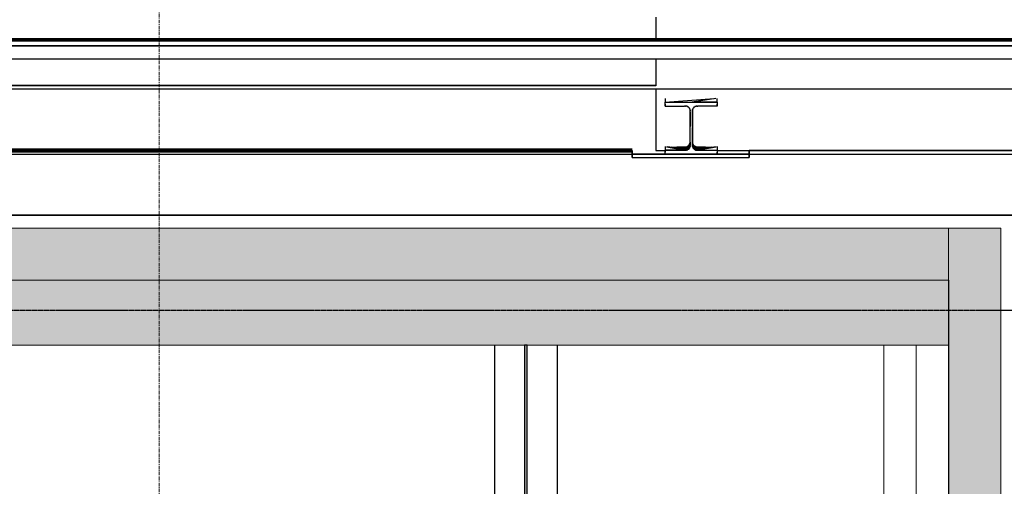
# Model space of a CAD drawing. Header units: millimetres. Extents: x 61846 to 198573, y 13020 to 52988.
# Tile 53 of 150: x 117775 to 121559, y 47761 to 49552. Entities that reach past the tile are written whole.
import ezdxf

# ---------------------------------------------------------------- set-up
doc = ezdxf.new("R2010")
doc.units = ezdxf.units.MM
doc.linetypes.add('Grid Line', pattern=[22.225, 12.7, -3.175, 3.175, -3.175])
doc.linetypes.add('NL_00_doorsnede', pattern=[23, 10, -1, 0, -1, 10, -1])
for name, color, linetype, lineweight in [('A-COLS', 52, 'Continuous', 35), ('A-FLOR', 192, 'Continuous', 50), ('A-ROOF', 132, 'Continuous', 35), ('A-WALL', 113, 'Continuous', 25), ('G-ANNO-SYMB', 111, 'Continuous', 18), ('I-WALL', 2, 'Continuous', 25), ('S-BEAM', 12, 'Continuous', 35), ('S-BEAM-ANLY', 10, 'Continuous', 25), ('S-GRID', 1, 'Continuous', 18)]:
    doc.layers.add(name, color=color, linetype=linetype, lineweight=lineweight)

# ---------------------------------------------------------------- blocks, each defined once
blk = doc.blocks.new('Basic Wall_28_PBT_WA_beton t_p_g__d_250_C30_37_2203250 - Basic Wall_28_PBT_WA_beton t_p_g__d_250_C30_37_2203250 2-313183-5e verdieping lierenkamer')
at = {"layer": 'A-WALL', "lineweight": 9}
blk.add_line((86180, 48302), (86180, 44418.5), dxfattribs=at)
blk = doc.blocks.new('Basic Wall_28_PBT_WA_beton t_p_g__d_250_C30_37_2203250 - Basic Wall_28_PBT_WA_beton t_p_g__d_250_C30_37_2203250-313176-5e verdieping lierenkamer')
at = {"layer": 'A-WALL', "color": 10, "lineweight": 18}
for p, q in [((86055, 48302), (86055, 46175.2)), ((86055, 48302), (86055, 44418.5)), ((86055, 46175.2), (86055, 48302)), ((86305, 48302), (86055, 48302)), ((86305, 44418.5), (86305, 48302)), ((86055, 46135.2), (86055, 45435.2)), ((86055, 45435.2), (86055, 46135.2)), ((86055, 45395.2), (86055, 45260)), ((86055, 45260), (86055, 45395.2)), ((86055, 45010), (86055, 44418.5)), ((86055, 44418.5), (86055, 45010))]:
    blk.add_line(p, q, dxfattribs=at)
blk = doc.blocks.new('Basic Wall_28_PBT_WA_beton t_p_g__d_250_C30_37_2203250 - Basic Wall_28_PBT_WA_beton t_p_g__d_250_C30_37_2203250-313180-5e verdieping lierenkamer')
for name in ['Basic Wall_28_PBT_WA_beton t_p_g__d_250_C30_37_2203250 - Basic Wall_28_PBT_WA_beton t_p_g__d_250_C30_37_2203250-313176-5e verdieping lierenkamer', 'Basic Wall_28_PBT_WA_beton t_p_g__d_250_C30_37_2203250 - Basic Wall_28_PBT_WA_beton t_p_g__d_250_C30_37_2203250 2-313183-5e verdieping lierenkamer']:
    blk.add_blockref(name, (0, 0))
blk = doc.blocks.new('28_PBT_SF_toneeltoren_dakboog_28_PBT_SF_toneeltoren_dakboog as R_2584242 - 28_PBT_SF_toneeltoren_dakboog_28_PBT_SF_toneeltoren_dakboog as R_2584242 2-313476-5e verdieping lierenkamer')
at = {"layer": 'S-BEAM-ANLY', "color": 170, "lineweight": 211}
blk.add_line((85087.9, 49049.6), (81015.2, 49049.6), dxfattribs=at)
blk = doc.blocks.new('28_PBT_SF_toneeltoren_dakboog_28_PBT_SF_toneeltoren_dakboog as R_2584242 - 28_PBT_SF_toneeltoren_dakboog_28_PBT_SF_toneeltoren_dakboog as R_2584242-313469-5e verdieping lierenkamer')
at = {"layer": 'S-BEAM', "color": 250, "lineweight": 25}
for p, q in [((71456.3, 49299.4), (85178.9, 49299.4)), ((85178.9, 49299.4), (71456.3, 49299.4)), ((87041.2, 49285.3), (71456.3, 49285.3)), ((85087.9, 49049.4), (81015.2, 49049.4)), ((81015.2, 49049.4), (85087.9, 49049.4)), ((86782.2, 49049.4), (85537.9, 49049.4)), ((85537.9, 49049.4), (86782.2, 49049.4)), ((71456.3, 49035.3), (86791.2, 49035.3))]:
    blk.add_line(p, q, dxfattribs=at)
blk = doc.blocks.new('28_PBT_SF_toneeltoren_dakboog_28_PBT_SF_toneeltoren_dakboog as R_2584242 - 28_PBT_SF_toneeltoren_dakboog_28_PBT_SF_toneeltoren_dakboog as R_2584242-313473-5e verdieping lierenkamer')
for name in ['28_PBT_SF_toneeltoren_dakboog_28_PBT_SF_toneeltoren_dakboog as R_2584242 - 28_PBT_SF_toneeltoren_dakboog_28_PBT_SF_toneeltoren_dakboog as R_2584242-313469-5e verdieping lierenkamer', '28_PBT_SF_toneeltoren_dakboog_28_PBT_SF_toneeltoren_dakboog as R_2584242 - 28_PBT_SF_toneeltoren_dakboog_28_PBT_SF_toneeltoren_dakboog as R_2584242 2-313476-5e verdieping lierenkamer']:
    blk.add_blockref(name, (0, 0))
blk = doc.blocks.new('28_PBT_SC_staal_H-profiel_gekromd_dak toneeltoren_S355_HE200B_betondak_as 20_3531985 - 28_PBT_SC_staal_H-profiel_gekromd_dak toneeltoren_S355_HE200B_betondak_as 20_3531985-313708-5e verdieping lierenkamer')
at = {"layer": 'A-COLS', "color": 250, "lineweight": 25}
for p, q in [((85215.6, 49250.1), (85215.6, 49235.6)), ((85215.6, 49235.6), (85403.3, 49249.2)), ((85215.6, 49228.3), (85215.6, 49235.6)), ((85215.6, 49235.6), (85318.9, 49235.6)), ((85215.6, 49228.4), (85215.6, 49235.6)), ((85215.6, 49235.6), (85318.9, 49235.6)), ((85409.6, 49249.2), (85318.9, 49235.6)), ((85415.6, 49235.6), (85318.9, 49235.6)), ((85318.9, 49235.6), (85415.6, 49235.6)), ((85415.6, 49235.6), (85415.6, 49250.1)), ((85415.6, 49235.6), (85415.6, 49228.3)), ((85415.6, 49235.6), (85415.6, 49228.4)), ((85215.6, 49220.6), (85215.6, 49228.4)), ((85215.6, 49228.3), (85215.6, 49220.6)), ((85215.6, 49220.6), (85289.4, 49220.6)), ((85293.1, 49220.6), (85289.4, 49220.6)), ((85293.1, 49220.6), (85295.2, 49220.3)), ((85295.2, 49220.3), (85293.1, 49220.6)), ((85297.8, 49219.9), (85295.2, 49220.3)), ((85297.8, 49219.9), (85295.2, 49220.3)), ((85297.8, 49219.9), (85299.4, 49219.5)), ((85299.4, 49219.5), (85297.8, 49219.9)), ((85299.4, 49219.5), (85301.3, 49218.6)), ((85301.3, 49218.6), (85299.4, 49219.5)), ((85302.2, 49218.1), (85301.3, 49218.6)), ((85302.2, 49218.1), (85301.3, 49218.6)), ((85302.2, 49218.1), (85303.4, 49217.3)), ((85303.4, 49217.3), (85302.2, 49218.1)), ((85303.4, 49217.3), (85304.7, 49216.3)), ((85304.7, 49216.3), (85303.4, 49217.3)), ((85304.7, 49216.3), (85306.1, 49215)), ((85306.1, 49215), (85304.7, 49216.3)), ((85308.5, 49211.8), (85306.1, 49215)), ((85308.5, 49211.8), (85306.1, 49215)), ((85308.5, 49211.8), (85308.6, 49211.7)), ((85308.6, 49211.7), (85308.5, 49211.8)), ((85308.6, 49211.7), (85308.6, 49211.6)), ((85308.6, 49211.7), (85308.8, 49211.3)), ((85308.6, 49211.6), (85308.6, 49211.7)), ((85308.6, 49211.6), (85308.8, 49211.3)), ((85308.8, 49211.3), (85308.6, 49211.6)), ((85310.7, 49206.4), (85308.8, 49211.3)), ((85310.7, 49206.4), (85308.8, 49211.3)), ((85310.7, 49206.4), (85310.8, 49205.2)), ((85310.8, 49205.2), (85310.7, 49206.4)), ((85311.1, 49202.6), (85310.8, 49205.2)), ((85311.1, 49202.6), (85310.8, 49205.2)), ((85311.1, 49203.2), (85311.1, 49202.6)), ((85311.1, 49197.7), (85311.1, 49202.6)), ((85311.1, 49197.7), (85311.1, 49202.6)), ((85311.1, 49197.7), (85311.1, 49189.5)), ((85311.1, 49189.5), (85311.1, 49197.7)), ((85320.1, 49202.6), (85320.4, 49204.7)), ((85320.4, 49204.7), (85320.1, 49202.6)), ((85320.1, 49203), (85320.1, 49202.6)), ((85320.1, 49199.5), (85320.1, 49202.6)), ((85320.1, 49202.6), (85320.1, 49199.5)), ((85320.1, 49191.1), (85320.1, 49199.5)), ((85320.1, 49199.5), (85320.1, 49191.1)), ((85320.1, 49183.7), (85320.1, 49191.1)), ((85320.1, 49191.1), (85320.1, 49183.7)), ((85320.4, 49204.7), (85320.8, 49207.4)), ((85320.8, 49207.4), (85320.4, 49204.7)), ((85321.2, 49208.9), (85320.8, 49207.4)), ((85321.2, 49208.9), (85320.8, 49207.4)), ((85322.1, 49210.8), (85321.2, 49208.9)), ((85322.1, 49210.8), (85321.2, 49208.9)), ((85322.1, 49210.8), (85322.6, 49211.8)), ((85322.6, 49211.8), (85322.1, 49210.8)), ((85322.6, 49211.8), (85323.4, 49212.9)), ((85323.4, 49212.9), (85322.6, 49211.8)), ((85324.4, 49214.3), (85323.4, 49212.9)), ((85324.4, 49214.3), (85323.4, 49212.9)), ((85325.7, 49215.6), (85324.4, 49214.3)), ((85325.7, 49215.6), (85324.4, 49214.3)), ((85325.7, 49215.6), (85328.9, 49218)), ((85328.9, 49218), (85325.7, 49215.6)), ((85328.9, 49218), (85329, 49218.1)), ((85329, 49218.1), (85328.9, 49218)), ((85329, 49218.1), (85328.9, 49218)), ((85329.4, 49218.3), (85329, 49218.2)), ((85329.4, 49218.3), (85329, 49218.2)), ((85329, 49218.2), (85329, 49218.1)), ((85329, 49218.2), (85329, 49218.1)), ((85329, 49218.1), (85329, 49218.1)), ((85329.4, 49218.3), (85334.3, 49220.2)), ((85334.3, 49220.2), (85329.4, 49218.3)), ((85334.3, 49220.2), (85335.4, 49220.3)), ((85335.4, 49220.3), (85334.3, 49220.2)), ((85338.1, 49220.6), (85335.4, 49220.3)), ((85338.1, 49220.6), (85335.4, 49220.3)), ((85338.1, 49220.6), (85340.7, 49220.6)), ((85415.6, 49220.6), (85340.7, 49220.6)), ((85415.6, 49228.4), (85415.6, 49220.6)), ((85415.6, 49220.6), (85415.6, 49228.3)), ((85311.1, 49189.5), (85311.1, 49182.3)), ((85311.1, 49182.3), (85311.1, 49189.5)), ((85311.1, 49182.3), (85311.1, 49175.9)), ((85311.1, 49175.9), (85311.1, 49182.3)), ((85311.1, 49175.9), (85311.1, 49170.2)), ((85311.1, 49170.2), (85311.1, 49175.9)), ((85311.1, 49170.2), (85311.1, 49165)), ((85311.1, 49165), (85311.1, 49170.2)), ((85311.1, 49165), (85311.1, 49160.4)), ((85311.1, 49160.4), (85311.1, 49165)), ((85311.1, 49160.4), (85311.1, 49156.2)), ((85311.1, 49156.2), (85311.1, 49160.4)), ((85311.1, 49156.2), (85311.1, 49150.7)), ((85311.1, 49150.7), (85311.1, 49156.2)), ((85320.1, 49177.2), (85320.1, 49183.7)), ((85320.1, 49183.7), (85320.1, 49177.2)), ((85320.1, 49171.3), (85320.1, 49177.2)), ((85320.1, 49177.2), (85320.1, 49171.3)), ((85320.1, 49166.1), (85320.1, 49171.3)), ((85320.1, 49171.3), (85320.1, 49166.1)), ((85320.1, 49160.1), (85320.1, 49166.1)), ((85320.1, 49166.1), (85320.1, 49160.1)), ((85320.1, 49154.8), (85320.1, 49160.1)), ((85320.1, 49160.1), (85320.1, 49154.8)), ((85320.1, 49150.1), (85320.1, 49154.8)), ((85320.1, 49154.8), (85320.1, 49150.1)), ((85311.1, 49150.7), (85311.1, 49145.9)), ((85311.1, 49145.9), (85311.1, 49150.7)), ((85311.1, 49145.9), (85311.1, 49141.6)), ((85311.1, 49141.6), (85311.1, 49145.9)), ((85311.1, 49137.8), (85311.1, 49141.6)), ((85311.1, 49137.8), (85311.1, 49141.6)), ((85311.1, 49134.2), (85311.1, 49137.8)), ((85311.1, 49134.2), (85311.1, 49137.8)), ((85311.1, 49130.2), (85311.1, 49134.2)), ((85311.1, 49130.2), (85311.1, 49134.2)), ((85311.1, 49125.7), (85311.1, 49130.2)), ((85311.1, 49125.7), (85311.1, 49130.2)), ((85311.1, 49120.5), (85311.1, 49125.7)), ((85311.1, 49120.5), (85311.1, 49125.7)), ((85311.1, 49114.7), (85311.1, 49120.5)), ((85311.1, 49114.7), (85311.1, 49120.5)), ((85320.1, 49145.9), (85320.1, 49150.1)), ((85320.1, 49150.1), (85320.1, 49145.9)), ((85320.1, 49141.6), (85320.1, 49145.9)), ((85320.1, 49145.9), (85320.1, 49141.6)), ((85320.1, 49141.6), (85320.1, 49137.8)), ((85320.1, 49141.6), (85320.1, 49137.8)), ((85320.1, 49134.2), (85320.1, 49137.8)), ((85320.1, 49137.8), (85320.1, 49134.2)), ((85320.1, 49130.2), (85320.1, 49134.2)), ((85320.1, 49134.2), (85320.1, 49130.2)), ((85320.1, 49125.7), (85320.1, 49130.2)), ((85320.1, 49130.2), (85320.1, 49125.7)), ((85320.1, 49120.5), (85320.1, 49125.7)), ((85320.1, 49125.7), (85320.1, 49120.5)), ((85320.1, 49116.6), (85320.1, 49120.5)), ((85320.1, 49120.5), (85320.1, 49116.6)), ((85320.1, 49112.2), (85320.1, 49116.6)), ((85320.1, 49116.6), (85320.1, 49112.3)), ((85309.7, 49075.1), (85310.8, 49078.7)), ((85310.2, 49075.2), (85311.1, 49081.5)), ((85310.2, 49075.2), (85311.1, 49080)), ((85310.2, 49075.2), (85310.8, 49078.7)), ((85311.1, 49077.2), (85310.3, 49071.2)), ((85311.1, 49080), (85310.4, 49074.4)), ((85310.4, 49074.4), (85311.1, 49078.6)), ((85310.5, 49073.6), (85311.1, 49078.6)), ((85310.5, 49073.6), (85311.1, 49077.2)), ((85311.1, 49081.5), (85310.8, 49078.7)), ((85311.1, 49108), (85311.1, 49114.7)), ((85311.1, 49108), (85311.1, 49114.7)), ((85311.1, 49100.1), (85311.1, 49108)), ((85311.1, 49100.1), (85311.1, 49108)), ((85311.1, 49090.8), (85311.1, 49100.1)), ((85311.1, 49090.8), (85311.1, 49100.1)), ((85311.1, 49083.4), (85311.1, 49090.8)), ((85311.1, 49083.4), (85311.1, 49090.8)), ((85311.1, 49074.8), (85311.1, 49083.4)), ((85311.1, 49074.8), (85311.1, 49083.4)), ((85320.1, 49112.3), (85320.1, 49107.4)), ((85320.1, 49107.4), (85320.1, 49112.2)), ((85320.1, 49102.1), (85320.1, 49107.4)), ((85320.1, 49107.4), (85320.1, 49102.1)), ((85320.1, 49096.1), (85320.1, 49102.1)), ((85320.1, 49102.1), (85320.1, 49096.1)), ((85320.1, 49089.3), (85320.1, 49096.1)), ((85320.1, 49096.1), (85320.1, 49089.3)), ((85320.1, 49081.7), (85320.1, 49089.3)), ((85320.1, 49089.3), (85320.1, 49081.7)), ((85320.1, 49072.9), (85320.1, 49081.7)), ((85320.1, 49081.7), (85320.1, 49072.9)), ((85320.5, 49076.7), (85320.1, 49081.5)), ((85320.5, 49077.7), (85320.1, 49081.5)), ((85320.3, 49076.4), (85320.1, 49080)), ((85320.5, 49076.7), (85320.1, 49080)), ((85321.1, 49071.9), (85320.1, 49078.4)), ((85320.3, 49076.4), (85320.1, 49078.4)), ((85320.5, 49077.7), (85320.3, 49080.1)), ((85320.5, 49076.7), (85320.5, 49077.7)), ((85321.5, 49074), (85320.5, 49077.7)), ((85320.5, 49077.7), (85321.5, 49075.2)), ((85087.9, 49035.6), (85087.9, 49050.1)), ((85087.9, 49050.1), (85087.9, 49035.6)), ((85215.6, 49065.1), (85215.6, 49050.6)), ((85290.6, 49050.6), (85215.6, 49050.6)), ((85215.6, 49050.6), (85215.6, 49043.3)), ((85215.6, 49043.3), (85215.6, 49050.6)), ((85215.6, 49050.6), (85290.6, 49050.6)), ((85215.6, 49035.6), (85215.6, 49043.3)), ((85215.6, 49035.6), (85215.6, 49043.3)), ((85220.3, 49064.2), (85290.6, 49050.6)), ((85220.5, 49064.2), (85293.1, 49050.6)), ((85220.7, 49064.2), (85293.1, 49051.2)), ((85221.1, 49064.2), (85293.1, 49052.3)), ((85221.6, 49064.2), (85293.1, 49053.4)), ((85293.1, 49054.5), (85222.2, 49064.2)), ((85293.1, 49055.6), (85223, 49064.2)), ((85223.9, 49064.2), (85293.1, 49056.6)), ((85225.2, 49064.2), (85293.1, 49057.7)), ((85226.8, 49064.2), (85293.1, 49058.8)), ((85230.6, 49064.2), (85293.1, 49060.4)), ((85238, 49064.2), (85293.1, 49062)), ((85260.5, 49064.2), (85293.1, 49063.5)), ((85293.1, 49050.6), (85290.6, 49050.6)), ((85290.6, 49050.6), (85293.1, 49050.6)), ((85293.1, 49063.5), (85296.9, 49063.9)), ((85293.1, 49063.5), (85293.1, 49062)), ((85293.1, 49063.5), (85296.7, 49062.7)), ((85293.1, 49062), (85296.7, 49062.7)), ((85293.1, 49062), (85293.1, 49060.4)), ((85293.1, 49062), (85295.9, 49061.4)), ((85293.1, 49060.4), (85295.9, 49061.4)), ((85293.1, 49058.8), (85299, 49060.8)), ((85293.1, 49060.4), (85299, 49060.8)), ((85293.1, 49058.8), (85293.1, 49060.4)), ((85293.1, 49058.8), (85293.1, 49057.7)), ((85293.1, 49058.8), (85296.3, 49058.6)), ((85293.1, 49057.7), (85296.3, 49058.6)), ((85293.1, 49056.6), (85293.1, 49057.7)), ((85293.1, 49057.7), (85296.4, 49057.4)), ((85293.1, 49056.6), (85296.4, 49057.4)), ((85293.1, 49055.6), (85293.1, 49056.6)), ((85293.1, 49056.6), (85297.3, 49056)), ((85293.1, 49055.6), (85297.3, 49056)), ((85293.1, 49055.6), (85293.1, 49054.5)), ((85293.1, 49055.6), (85296.8, 49054.7)), ((85293.1, 49054.5), (85296.8, 49054.7)), ((85293.1, 49053.4), (85296.8, 49054.7)), ((85293.1, 49054.5), (85293.1, 49053.4)), ((85293.1, 49053.4), (85297.1, 49053.5)), ((85293.1, 49052.3), (85297.1, 49053.5)), ((85293.1, 49053.4), (85293.1, 49052.3)), ((85293.1, 49052.3), (85293.1, 49051.2)), ((85293.1, 49052.3), (85297.4, 49052)), ((85293.1, 49051.2), (85297.4, 49052)), ((85293.1, 49051.2), (85295.8, 49050.9)), ((85293.1, 49050.6), (85295.8, 49050.9)), ((85293.1, 49050.6), (85295.8, 49050.9)), ((85295.2, 49064.4), (85296.9, 49063.9)), ((85297.4, 49052), (85295.8, 49050.9)), ((85296.9, 49051), (85295.8, 49050.9)), ((85295.8, 49050.9), (85296.9, 49051)), ((85300.3, 49063), (85295.9, 49061.4)), ((85296.7, 49062.7), (85295.9, 49061.4)), ((85295.9, 49061.4), (85299, 49060.8)), ((85296.3, 49058.6), (85299, 49060.8)), ((85299.2, 49059.9), (85296.3, 49058.6)), ((85299.4, 49058.9), (85296.3, 49058.6)), ((85296.4, 49057.4), (85296.3, 49058.6)), ((85299.4, 49058.9), (85296.4, 49057.4)), ((85299.7, 49057.8), (85296.4, 49057.4)), ((85297.3, 49056), (85296.4, 49057.4)), ((85296.7, 49062.7), (85300, 49064.3)), ((85296.9, 49063.9), (85296.7, 49062.7)), ((85296.7, 49062.7), (85300.3, 49063)), ((85297.3, 49056), (85296.8, 49054.7)), ((85300.2, 49055.6), (85296.8, 49054.7)), ((85297.1, 49053.5), (85296.8, 49054.7)), ((85296.9, 49063.9), (85300, 49065.5)), ((85296.9, 49063.9), (85300, 49064.3)), ((85296.9, 49051), (85301.3, 49052.7)), ((85296.9, 49051), (85301.3, 49052.7)), ((85297.4, 49052), (85296.9, 49051)), ((85297.1, 49053.5), (85300.2, 49055.6)), ((85301.1, 49054.3), (85297.1, 49053.5)), ((85297.1, 49053.5), (85297.4, 49052)), ((85297.3, 49056), (85302.3, 49058.2)), ((85299.7, 49057.8), (85297.3, 49056)), ((85300.2, 49055.6), (85297.3, 49056)), ((85301.1, 49054.3), (85297.4, 49052)), ((85302.2, 49053.1), (85297.4, 49052)), ((85297.4, 49052), (85301.3, 49052.7)), ((85300.3, 49063), (85299, 49060.8)), ((85302.5, 49062.6), (85299, 49060.8)), ((85299.2, 49059.9), (85299, 49060.8)), ((85299.2, 49059.9), (85304.2, 49062.8)), ((85299.2, 49059.9), (85302.5, 49062.6)), ((85299.2, 49059.9), (85299.4, 49058.9)), ((85304.2, 49062.8), (85299.4, 49058.9)), ((85299.4, 49058.9), (85304.3, 49061.1)), ((85299.4, 49058.9), (85299.7, 49057.8)), ((85304.3, 49061.1), (85299.7, 49057.8)), ((85299.7, 49057.8), (85302.3, 49058.2)), ((85300, 49065.5), (85304, 49067.4)), ((85300, 49064.3), (85304, 49067.4)), ((85304.5, 49066.4), (85300, 49064.3)), ((85300, 49065.5), (85300, 49064.3)), ((85300, 49064.3), (85300.3, 49063)), ((85300.2, 49055.6), (85304.8, 49058.2)), ((85300.2, 49055.6), (85302.3, 49058.2)), ((85301.1, 49054.3), (85300.2, 49055.6)), ((85304.5, 49066.4), (85300.3, 49063)), ((85300.3, 49063), (85304, 49064.7)), ((85300.3, 49063), (85302.5, 49062.6)), ((85301.1, 49054.3), (85304.8, 49058.2)), ((85301.1, 49054.3), (85304, 49056)), ((85301.1, 49054.3), (85304.6, 49055.4)), ((85301.1, 49054.3), (85302.2, 49053.1)), ((85302.1, 49053), (85301.3, 49052.7)), ((85301.3, 49052.7), (85302.1, 49053)), ((85302.2, 49053.1), (85302.1, 49053)), ((85302.2, 49053.1), (85302.1, 49053)), ((85302.1, 49053), (85302.2, 49053.1)), ((85304.6, 49055.4), (85302.2, 49053.1)), ((85302.4, 49053.2), (85302.2, 49053.1)), ((85302.2, 49053.1), (85302.4, 49053.2)), ((85304.3, 49061.1), (85302.3, 49058.2)), ((85305.1, 49060.2), (85302.3, 49058.2)), ((85304.8, 49058.2), (85302.3, 49058.2)), ((85302.4, 49053.2), (85305.5, 49055.6)), ((85302.4, 49053.2), (85305.5, 49055.6)), ((85304.6, 49055.4), (85302.4, 49053.2)), ((85306.6, 49066.2), (85302.5, 49062.6)), ((85304, 49064.7), (85302.5, 49062.6)), ((85304.2, 49062.8), (85302.5, 49062.6)), ((85304, 49067.4), (85307.9, 49071.7)), ((85307.4, 49069.9), (85304, 49067.4)), ((85306.9, 49067.9), (85304, 49064.7)), ((85304.5, 49066.4), (85304, 49067.4)), ((85304.5, 49066.4), (85304, 49064.7)), ((85306.6, 49066.2), (85304, 49064.7)), ((85304, 49056), (85307.2, 49060.3)), ((85304, 49056), (85304.8, 49058.2)), ((85306.5, 49058), (85304, 49056)), ((85304.6, 49055.4), (85304, 49056)), ((85304.2, 49062.8), (85306.6, 49066.2)), ((85304.2, 49062.8), (85306.9, 49065.2)), ((85304.2, 49062.8), (85304.3, 49061.1)), ((85304.3, 49061.1), (85307.9, 49065.6)), ((85306.9, 49065.2), (85304.3, 49061.1)), ((85304.3, 49061.1), (85307.4, 49063)), ((85304.3, 49061.1), (85305.1, 49060.2)), ((85307.4, 49069.9), (85304.5, 49066.4)), ((85306.9, 49067.9), (85304.5, 49066.4)), ((85306.5, 49058), (85304.6, 49055.4)), ((85304.6, 49055.4), (85307, 49057.5)), ((85304.6, 49055.4), (85306.8, 49056.9)), ((85304.8, 49058.2), (85306.6, 49060.9)), ((85304.8, 49058.2), (85307.2, 49060.3)), ((85305.1, 49060.2), (85304.8, 49058.2)), ((85307.4, 49063), (85305.1, 49060.2)), ((85305.1, 49060.2), (85306.6, 49060.9)), ((85306.8, 49056.9), (85305.5, 49055.6)), ((85305.5, 49055.6), (85306.8, 49056.9)), ((85306.5, 49058), (85308.6, 49060.7)), ((85306.5, 49058), (85307.2, 49060.3)), ((85306.5, 49058), (85307, 49057.5)), ((85306.6, 49066.2), (85308.8, 49070)), ((85308.8, 49068.5), (85306.6, 49066.2)), ((85306.9, 49067.9), (85306.6, 49066.2)), ((85306.6, 49066.2), (85306.9, 49065.2)), ((85309.4, 49065.8), (85306.6, 49060.9)), ((85308.7, 49063.3), (85306.6, 49060.9)), ((85307.4, 49063), (85306.6, 49060.9)), ((85307.2, 49060.3), (85306.6, 49060.9)), ((85307.8, 49058.3), (85306.8, 49056.9)), ((85306.8, 49056.9), (85307.8, 49058.3)), ((85309.1, 49071.6), (85306.9, 49067.9)), ((85306.9, 49067.9), (85308.8, 49070)), ((85306.9, 49067.9), (85307.4, 49069.9)), ((85308.8, 49068.5), (85306.9, 49065.2)), ((85306.9, 49065.2), (85307.9, 49065.6)), ((85308.6, 49060.7), (85307, 49057.5)), ((85308.7, 49063.3), (85307.2, 49060.3)), ((85307.2, 49060.3), (85309.1, 49062.9)), ((85308.6, 49060.7), (85307.2, 49060.3)), ((85310.2, 49075.2), (85307.4, 49069.9)), ((85307.4, 49069.9), (85309.7, 49075.1)), ((85307.4, 49069.9), (85307.9, 49071.7)), ((85309.1, 49071.6), (85307.4, 49069.9)), ((85310.1, 49068.7), (85307.4, 49063)), ((85309.4, 49065.8), (85307.4, 49063)), ((85307.4, 49063), (85307.9, 49065.6)), ((85308.6, 49060.7), (85307.8, 49058.3)), ((85308.6, 49059.4), (85307.8, 49058.3)), ((85307.8, 49058.3), (85308.6, 49059.4)), ((85307.9, 49071.7), (85309.7, 49075.1)), ((85307.9, 49071.7), (85307.9, 49071.9)), ((85310.3, 49071.2), (85307.9, 49065.6)), ((85310.1, 49068.7), (85307.9, 49065.6)), ((85308.8, 49068.5), (85307.9, 49065.6)), ((85308.6, 49060.7), (85310.1, 49064.2)), ((85308.6, 49060.7), (85309.1, 49062.9)), ((85308.6, 49060.7), (85309.8, 49062.4)), ((85308.6, 49060.7), (85308.6, 49059.4)), ((85308.6, 49060.7), (85309, 49060.3)), ((85308.6, 49059.4), (85309, 49060.3)), ((85308.6, 49059.4), (85309, 49060.3)), ((85310.5, 49068), (85308.7, 49063.3)), ((85308.7, 49063.3), (85310.5, 49066.5)), ((85309.4, 49065.8), (85308.7, 49063.3)), ((85308.7, 49063.3), (85309.1, 49062.9)), ((85310.4, 49074.4), (85308.8, 49070)), ((85310.5, 49073.6), (85308.8, 49068.5)), ((85310.5, 49073.6), (85308.8, 49070)), ((85309.1, 49071.6), (85308.8, 49070)), ((85310.3, 49071.2), (85308.8, 49068.5)), ((85308.8, 49068.5), (85308.8, 49070)), ((85309.8, 49062.4), (85309, 49060.3)), ((85309.9, 49062.3), (85309, 49060.3)), ((85309, 49060.3), (85309.9, 49062.3)), ((85310.2, 49075.2), (85309.1, 49071.6)), ((85309.1, 49071.6), (85310.4, 49074.4)), ((85309.1, 49062.9), (85310.5, 49066.5)), ((85309.1, 49062.9), (85310.1, 49064.2)), ((85309.4, 49065.8), (85310.5, 49069.2)), ((85309.4, 49065.8), (85310.1, 49068.7)), ((85309.4, 49065.8), (85310.5, 49068)), ((85310.2, 49075.2), (85309.7, 49075.1)), ((85310.6, 49065.6), (85309.8, 49062.4)), ((85310.1, 49064.2), (85309.8, 49062.4)), ((85310.6, 49065.2), (85309.9, 49062.3)), ((85310.4, 49063.8), (85309.9, 49062.3)), ((85309.9, 49062.3), (85310.4, 49063.8)), ((85311.1, 49075.8), (85310.1, 49068.7)), ((85310.1, 49068.7), (85311.1, 49074.4)), ((85310.3, 49071.2), (85310.1, 49068.7)), ((85310.5, 49069.2), (85310.1, 49068.7)), ((85310.1, 49064.2), (85310.5, 49066.5)), ((85310.1, 49064.2), (85310.6, 49065.8)), ((85310.2, 49075.2), (85310.4, 49074.4)), ((85310.3, 49071.2), (85311.1, 49075.8)), ((85310.5, 49073.6), (85310.3, 49071.2)), ((85310.4, 49074.4), (85310.5, 49073.6)), ((85310.4, 49063.8), (85310.7, 49066.4)), ((85310.4, 49063.8), (85310.7, 49066.4)), ((85310.8, 49066.2), (85310.4, 49063.8)), ((85310.5, 49069.2), (85311.1, 49074.4)), ((85310.5, 49068), (85311.1, 49073.3)), ((85311.1, 49073.3), (85310.5, 49069.2)), ((85310.5, 49068), (85311, 49071.9)), ((85310.5, 49066.5), (85311, 49071.9)), ((85310.5, 49066.5), (85311.1, 49071.1)), ((85310.5, 49066.5), (85311.1, 49070.1)), ((85310.5, 49068), (85310.5, 49069.2)), ((85310.5, 49068), (85310.5, 49066.5)), ((85310.7, 49066.4), (85311.1, 49069)), ((85311.1, 49068.6), (85310.7, 49066.4)), ((85310.7, 49066.4), (85311.1, 49068.6)), ((85310.8, 49066.2), (85311.1, 49069)), ((85310.9, 49067.2), (85311.1, 49070.1)), ((85311.1, 49068.6), (85311.1, 49074.8)), ((85311.1, 49068.6), (85311.1, 49074.8)), ((85311.1, 49068.6), (85311.1, 49069)), ((85321.1, 49071.9), (85320.1, 49076.8)), ((85320.4, 49073), (85320.1, 49076.8)), ((85320.4, 49073), (85320.1, 49075.7)), ((85320.4, 49071.8), (85320.1, 49075.7)), ((85320.4, 49071.8), (85320.1, 49074.6)), ((85320.6, 49069.3), (85320.1, 49074.6)), ((85320.6, 49069.3), (85320.1, 49073.6)), ((85320.1, 49068.6), (85320.1, 49072.9)), ((85320.1, 49072.9), (85320.1, 49068.6)), ((85320.5, 49068.7), (85320.1, 49071.9)), ((85320.5, 49068.7), (85320.1, 49071.4)), ((85320.5, 49067), (85320.1, 49071.4)), ((85320.5, 49067), (85320.1, 49070.3)), ((85320.6, 49065.2), (85320.1, 49070.3)), ((85320.1, 49069.2), (85320.1, 49068.6)), ((85320.6, 49065.2), (85320.1, 49069.2)), ((85320.4, 49065.9), (85320.1, 49069.2)), ((85320.4, 49065.9), (85320.1, 49068.6)), ((85320.1, 49068.6), (85320.4, 49065.9)), ((85320.5, 49068.7), (85320.2, 49071.9)), ((85320.3, 49076.4), (85320.5, 49076.7)), ((85321.1, 49071.9), (85320.3, 49076.4)), ((85321.6, 49072.3), (85320.3, 49076.4)), ((85321.1, 49071.9), (85320.4, 49073)), ((85321.2, 49070.6), (85320.4, 49073)), ((85320.4, 49073), (85321.2, 49069.4)), ((85320.4, 49073), (85320.4, 49071.8)), ((85321.2, 49069.4), (85320.4, 49071.8)), ((85320.4, 49071.8), (85321.3, 49067.9)), ((85320.4, 49071.8), (85320.6, 49069.3)), ((85320.5, 49064.8), (85320.4, 49065.9)), ((85320.4, 49065.9), (85320.5, 49064.8)), ((85321.6, 49072.3), (85320.5, 49076.7)), ((85320.5, 49076.7), (85321.5, 49074)), ((85320.6, 49069.3), (85320.5, 49068.7)), ((85320.5, 49068.7), (85321.6, 49065)), ((85320.5, 49068.7), (85320.5, 49067)), ((85322, 49062.4), (85320.5, 49067)), ((85321.6, 49065), (85320.5, 49067)), ((85320.5, 49067), (85320.6, 49065.2)), ((85320.6, 49065.2), (85320.5, 49064.8)), ((85322.2, 49060.3), (85320.5, 49064.8)), ((85320.5, 49064.8), (85322.2, 49060.3)), ((85321.3, 49067.9), (85320.6, 49069.3)), ((85320.6, 49069.3), (85322.6, 49064.5)), ((85320.6, 49069.3), (85321.6, 49065)), ((85322, 49062.4), (85320.6, 49065.2)), ((85322.3, 49060.3), (85320.6, 49065.2)), ((85322.2, 49060.3), (85320.6, 49065.2)), ((85321.1, 49071.9), (85321.6, 49072.3)), ((85321.1, 49071.9), (85321.2, 49070.6)), ((85321.1, 49071.9), (85322.7, 49068.6)), ((85321.2, 49070.6), (85321.2, 49069.4)), ((85321.2, 49070.6), (85322.7, 49068.6)), ((85321.2, 49070.6), (85323.9, 49065.8)), ((85321.2, 49069.4), (85321.3, 49067.9)), ((85321.2, 49069.4), (85324, 49064)), ((85321.2, 49069.4), (85323.9, 49065.8)), ((85321.3, 49067.9), (85324, 49064)), ((85321.3, 49067.9), (85322.6, 49064.5)), ((85323.8, 49070.7), (85321.5, 49075.2)), ((85321.5, 49074), (85321.5, 49075.2)), ((85321.6, 49072.3), (85321.5, 49074)), ((85324.1, 49068.9), (85321.5, 49074)), ((85323.8, 49070.7), (85321.5, 49074)), ((85322.7, 49068.6), (85321.6, 49072.3)), ((85321.6, 49072.3), (85323.8, 49068)), ((85321.6, 49072.3), (85324.1, 49068.9)), ((85322, 49062.4), (85321.6, 49065)), ((85324.4, 49060), (85321.6, 49065)), ((85322.6, 49064.5), (85321.6, 49065)), ((85324.2, 49057.8), (85322, 49062.4)), ((85322, 49062.4), (85324.4, 49060)), ((85322, 49062.4), (85323.8, 49059.3)), ((85322, 49062.4), (85322.6, 49059.5)), ((85322.5, 49059.6), (85322.2, 49060.3)), ((85322.2, 49060.3), (85322.5, 49059.6)), ((85322.5, 49059.6), (85322.6, 49059.5)), ((85322.5, 49059.6), (85322.6, 49059.5)), ((85324.4, 49060), (85322.6, 49064.5)), ((85324, 49064), (85322.6, 49064.5)), ((85322.6, 49064.5), (85324.7, 49061.6)), ((85322.7, 49059.3), (85322.6, 49059.5)), ((85324.2, 49057.8), (85322.6, 49059.5)), ((85322.7, 49059.3), (85322.6, 49059.5)), ((85322.6, 49059.5), (85322.7, 49059.3)), ((85322.7, 49068.6), (85323.9, 49065.8)), ((85322.7, 49068.6), (85326.1, 49064.6)), ((85322.7, 49068.6), (85323.8, 49068)), ((85325.1, 49056.2), (85322.7, 49059.3)), ((85324.2, 49057.8), (85322.7, 49059.3)), ((85322.7, 49059.3), (85325.1, 49056.2)), ((85323.8, 49070.7), (85323.3, 49071.9)), ((85327.1, 49066.6), (85323.8, 49070.7)), ((85324.1, 49068.9), (85323.8, 49070.7)), ((85323.8, 49070.7), (85327.8, 49067.3)), ((85323.8, 49068), (85324.1, 49068.9)), ((85326.1, 49064.6), (85323.8, 49068)), ((85323.8, 49068), (85326.5, 49065.7)), ((85324.4, 49060), (85323.8, 49059.3)), ((85324.2, 49057.8), (85323.8, 49059.3)), ((85323.8, 49059.3), (85326, 49056.6)), ((85323.8, 49059.3), (85327, 49057.3)), ((85324, 49064), (85323.9, 49065.8)), ((85323.9, 49065.8), (85326.1, 49064.6)), ((85323.9, 49065.8), (85326.5, 49063)), ((85327.2, 49059.6), (85324, 49064)), ((85324, 49064), (85324.7, 49061.6)), ((85324, 49064), (85327.9, 49061)), ((85324, 49064), (85326.5, 49063)), ((85327.1, 49066.6), (85324.1, 49068.9)), ((85324.1, 49068.9), (85326.5, 49065.7)), ((85326.4, 49054.9), (85324.2, 49057.8)), ((85325.1, 49056.2), (85324.2, 49057.8)), ((85324.2, 49057.8), (85326.6, 49055.1)), ((85324.2, 49057.8), (85326, 49056.6)), ((85324.4, 49060), (85324.7, 49061.6)), ((85324.4, 49060), (85327, 49057.3)), ((85324.4, 49060), (85326.2, 49059.3)), ((85326.2, 49059.3), (85324.7, 49061.6)), ((85327.2, 49059.6), (85324.7, 49061.6)), ((85326.4, 49054.9), (85325.1, 49056.2)), ((85325.1, 49056.2), (85326.4, 49054.9)), ((85326, 49056.6), (85327, 49057.3)), ((85328.9, 49054.4), (85326, 49056.6)), ((85326.6, 49055.1), (85326, 49056.6)), ((85326.1, 49064.6), (85326.5, 49065.7)), ((85326.1, 49064.6), (85329.3, 49061.6)), ((85326.1, 49064.6), (85329.4, 49063)), ((85326.1, 49064.6), (85326.5, 49063)), ((85326.2, 49059.3), (85327.2, 49059.6)), ((85327, 49057.3), (85326.2, 49059.3)), ((85326.2, 49059.3), (85329.2, 49056.6)), ((85326.2, 49059.3), (85330.4, 49057.1)), ((85326.4, 49054.9), (85326.6, 49055.1)), ((85326.4, 49054.9), (85327.8, 49053.9)), ((85326.4, 49054.9), (85327.8, 49053.9)), ((85327.1, 49066.6), (85326.5, 49065.7)), ((85329.4, 49063), (85326.5, 49065.7)), ((85326.5, 49065.7), (85329.8, 49064)), ((85329.3, 49061.6), (85326.5, 49063)), ((85327.9, 49061), (85326.5, 49063)), ((85328.9, 49054.4), (85326.6, 49055.1)), ((85326.6, 49055.1), (85327.8, 49053.9)), ((85328.9, 49054.4), (85327, 49057.3)), ((85327, 49057.3), (85329.9, 49055.1)), ((85327, 49057.3), (85329.2, 49056.6)), ((85327.1, 49066.6), (85327.8, 49067.3)), ((85327.1, 49066.6), (85332.6, 49063.6)), ((85327.1, 49066.6), (85329.8, 49064)), ((85327.1, 49066.6), (85331.2, 49065.4)), ((85327.2, 49059.6), (85327.9, 49061)), ((85330.4, 49057.1), (85327.2, 49059.6)), ((85327.2, 49059.6), (85332.1, 49057.7)), ((85327.8, 49067.3), (85331.2, 49065.4)), ((85328.9, 49054.4), (85327.8, 49053.9)), ((85328.9, 49053.1), (85327.8, 49053.9)), ((85327.8, 49053.9), (85328.9, 49053.1)), ((85329.3, 49061.6), (85327.9, 49061)), ((85332.1, 49057.7), (85327.9, 49061)), ((85332.8, 49059.2), (85327.9, 49061)), ((85328.9, 49054.4), (85329.9, 49055.1)), ((85329.8, 49052.7), (85328.9, 49054.4)), ((85328.9, 49053.1), (85328.9, 49054.4)), ((85328.9, 49054.4), (85331.3, 49052.4)), ((85328.9, 49054.4), (85332.1, 49053.2)), ((85329.8, 49052.7), (85328.9, 49053.1)), ((85328.9, 49053.1), (85329.8, 49052.7)), ((85329.2, 49056.6), (85330.4, 49057.1)), ((85329.9, 49055.1), (85329.2, 49056.6)), ((85333.5, 49053.8), (85329.2, 49056.6)), ((85329.2, 49056.6), (85333.5, 49055.2)), ((85329.3, 49061.6), (85329.4, 49063)), ((85333.7, 49060.6), (85329.3, 49061.6)), ((85329.3, 49061.6), (85332.8, 49059.2)), ((85329.4, 49063), (85329.8, 49064)), ((85333.7, 49060.6), (85329.4, 49063)), ((85329.4, 49063), (85333.1, 49062.1)), ((85332.6, 49063.6), (85329.8, 49064)), ((85329.8, 49064), (85333.1, 49062.1)), ((85329.8, 49052.7), (85331.8, 49051.7)), ((85329.8, 49052.7), (85331.3, 49052.4)), ((85329.8, 49052.7), (85331.8, 49051.7)), ((85329.9, 49055.1), (85332.1, 49053.2)), ((85329.9, 49055.1), (85333.5, 49053.8)), ((85330.4, 49057.1), (85332.1, 49057.7)), ((85330.4, 49057.1), (85333.5, 49055.2)), ((85330.4, 49057.1), (85333.6, 49056.3)), ((85332.6, 49063.6), (85331.2, 49065.4)), ((85334.8, 49064.4), (85331.2, 49065.4)), ((85331.3, 49052.4), (85332.1, 49053.2)), ((85331.3, 49052.4), (85334.8, 49051.8)), ((85334.8, 49051.8), (85331.8, 49051.7)), ((85331.8, 49051.7), (85333.3, 49051.3)), ((85331.8, 49051.7), (85333.3, 49051.3)), ((85332.1, 49057.7), (85332.8, 49059.2)), ((85332.1, 49057.7), (85338.1, 49057.8)), ((85333.6, 49056.3), (85332.1, 49057.7)), ((85332.1, 49057.7), (85338.1, 49056.4)), ((85332.1, 49053.2), (85333.5, 49053.8)), ((85332.1, 49053.2), (85334.8, 49051.8)), ((85332.6, 49063.6), (85334.8, 49064.4)), ((85332.6, 49063.6), (85338.1, 49062)), ((85332.6, 49063.6), (85333.1, 49062.1)), ((85332.6, 49063.6), (85338.1, 49063.5)), ((85333.7, 49060.6), (85332.8, 49059.2)), ((85338.1, 49059.2), (85332.8, 49059.2)), ((85332.8, 49059.2), (85338.1, 49057.8)), ((85333.7, 49060.6), (85333.1, 49062.1)), ((85338.1, 49060.6), (85333.1, 49062.1)), ((85338.1, 49062), (85333.1, 49062.1)), ((85334.8, 49051.8), (85333.3, 49051.3)), ((85335.9, 49051), (85333.3, 49051.3)), ((85333.3, 49051.3), (85335.9, 49051)), ((85333.5, 49055.2), (85333.6, 49056.3)), ((85333.5, 49055.2), (85338.1, 49055.3)), ((85333.5, 49053.8), (85333.5, 49055.2)), ((85333.5, 49055.2), (85338.1, 49054.2)), ((85333.5, 49053.8), (85338.1, 49054.2)), ((85333.5, 49053.8), (85334.8, 49051.8)), ((85333.5, 49053.8), (85338.1, 49052.1)), ((85333.5, 49053.8), (85338.1, 49053.2)), ((85333.6, 49056.3), (85338.1, 49056.4)), ((85333.6, 49056.3), (85338.1, 49055.3)), ((85338.1, 49059.2), (85333.7, 49060.6)), ((85333.7, 49060.6), (85338.1, 49060.6)), ((85334.8, 49064.4), (85338.1, 49063.5)), ((85334.8, 49051.8), (85338.1, 49052.1)), ((85334.8, 49051.8), (85338.1, 49051)), ((85334.8, 49051.8), (85335.9, 49051)), ((85335.9, 49051), (85338.1, 49050.6)), ((85338.1, 49051), (85335.9, 49051)), ((85335.9, 49051), (85338.1, 49050.6)), ((85338.1, 49056.4), (85407.5, 49064.2)), ((85338.1, 49052.1), (85410.2, 49064.2)), ((85338.1, 49051), (85410.6, 49064.2)), ((85338.1, 49059.2), (85403.7, 49064.2)), ((85338.1, 49060.6), (85400, 49064.2)), ((85338.1, 49062), (85393.1, 49064.2)), ((85338.1, 49057.8), (85405.9, 49064.2)), ((85338.1, 49054.2), (85409.1, 49064.2)), ((85338.1, 49053.2), (85409.7, 49064.2)), ((85338.1, 49055.3), (85408.4, 49064.2)), ((85338.1, 49050.6), (85410.7, 49064.2)), ((85338.1, 49063.5), (85370.7, 49064.2)), ((85338.1, 49062), (85338.1, 49063.5)), ((85338.1, 49060.6), (85338.1, 49062)), ((85338.1, 49059.2), (85338.1, 49060.6)), ((85338.1, 49059.2), (85338.1, 49057.8)), ((85338.1, 49056.4), (85338.1, 49057.8)), ((85338.1, 49056.4), (85338.1, 49055.3)), ((85338.1, 49054.2), (85338.1, 49055.3)), ((85338.1, 49054.2), (85338.1, 49053.2)), ((85338.1, 49052.1), (85338.1, 49053.2)), ((85338.1, 49052.1), (85338.1, 49051)), ((85338.1, 49050.6), (85341.7, 49050.6)), ((85338.1, 49050.6), (85341.7, 49050.6)), ((85410.9, 49064.2), (85341.7, 49050.6)), ((85341.7, 49050.6), (85415.6, 49050.6)), ((85341.7, 49050.6), (85415.6, 49050.6)), ((85415.6, 49065.1), (85415.6, 49050.6)), ((85415.6, 49050.6), (85415.6, 49043.3)), ((85415.6, 49050.6), (85415.6, 49043.3)), ((85415.6, 49035.6), (85415.6, 49043.3)), ((85415.6, 49043.3), (85415.6, 49035.6)), ((85537.9, 49035.6), (85537.9, 49050.1)), ((85537.9, 49050.1), (85537.9, 49035.6)), ((85537.9, 49035.6), (85087.9, 49035.6)), ((85087.9, 49023.6), (85087.9, 49035.3)), ((85087.9, 49035.3), (85087.9, 49023.6)), ((85087.9, 49035.3), (85087.9, 49023.6)), ((85087.9, 49023.6), (85537.9, 49023.6)), ((85215.6, 49035.6), (85318.8, 49035.6)), ((85318.8, 49035.6), (85415.6, 49035.6)), ((85537.9, 49035.3), (85537.9, 49023.6)), ((85537.9, 49023.6), (85537.9, 49035.3)), ((85537.9, 49023.6), (85537.9, 49035.3))]:
    blk.add_line(p, q, dxfattribs=at)
blk = doc.blocks.new('28_PBT_SC_staal_H-profiel_gekromd_dak toneeltoren_S355_HE200B_betondak_as 20_3531985 - 28_PBT_SC_staal_H-profiel_gekromd_dak toneeltoren_S355_HE200B_betondak_as 20_3531985-313712-5e verdieping lierenkamer')
blk.add_blockref('28_PBT_SC_staal_H-profiel_gekromd_dak toneeltoren_S355_HE200B_betondak_as 20_3531985 - 28_PBT_SC_staal_H-profiel_gekromd_dak toneeltoren_S355_HE200B_betondak_as 20_3531985-313708-5e verdieping lierenkamer', (0, 0))
blk = doc.blocks.new('28_PBT_SF_staal_H-profiel_S355_HE240B 3011832 - 28_PBT_SF_staal_H-profiel_S355_HE240B 3011832-366756-5e verdieping lierenkamer')
at = {"layer": 'S-BEAM', "lineweight": 25}
h = blk.add_hatch(color=5, dxfattribs=at)
h.paths.add_polyline_path([(3042, -5), (3042, 5), (2542, 5), (2542, 2.5), (2256, 2.5), (2255, 2.5), (2188, 2.5), (2188, 5), (2176.8, 5), (2176.8, -5), (2732.1, -5)])
h.paths.add_polyline_path([(583.4, -5), (583.4, 5), (0, 5), (0, -5), (429.4, -5)])
at = {"layer": 'S-BEAM', "color": 250, "lineweight": 25}
for p, q in [((0, 120), (773.4, 120)), ((2176.8, 120), (2188, 120)), ((2255, 120), (2265, 120)), ((2465, 120), (2467.3, 120)), ((2542, 120), (3042, 120)), ((583.4, 5), (0, 5)), ((0, 5), (0, -5)), ((2188, 5), (2176.8, 5)), ((3042, 5), (2542, 5)), ((3042, -5), (3042, 5)), ((0, -5), (583.4, -5)), ((2176.8, -5), (3042, -5)), ((0, -120), (1316.8, -120)), ((2465, -120), (2467.4, -120)), ((2492.3, -120), (2502, -120)), ((2542, -120), (3042, -120))]:
    blk.add_line(p, q, dxfattribs=at)
blk = doc.blocks.new('TadP_A_CON_CONSTRUCTIE_rvt-2-5e verdieping lierenkamer')
at = {"layer": 'I-WALL'}
blk.add_hatch(color=8, dxfattribs=at).paths.add_polyline_path([(76157.5, 48302), (86305, 48302), (86305, 48552), (71307.1, 48552), (71307.1, 48302), (74768.2, 48302)])
at = {"layer": 'A-FLOR', "color": 90, "lineweight": 35}
blk.add_line((71456.3, 48801.6), (86791.2, 48801.6), dxfattribs=at)
at = {"layer": 'I-WALL', "color": 10, "lineweight": 18}
for p, q in [((86305, 48552), (71307.1, 48552)), ((86305, 48302), (86305, 48552)), ((71307.1, 48302), (86305, 48302))]:
    blk.add_line(p, q, dxfattribs=at)
at = {"layer": 'A-COLS', "color": 10, "lineweight": 18}
blk.add_blockref('28_PBT_SC_staal_H-profiel_gekromd_dak toneeltoren_S355_HE200B_betondak_as 20_3531985 - 28_PBT_SC_staal_H-profiel_gekromd_dak toneeltoren_S355_HE200B_betondak_as 20_3531985-313712-5e verdieping lierenkamer', (0, 0), dxfattribs=at)
at = {"layer": 'A-WALL', "color": 10, "lineweight": 18}
blk.add_blockref('Basic Wall_28_PBT_WA_beton t_p_g__d_250_C30_37_2203250 - Basic Wall_28_PBT_WA_beton t_p_g__d_250_C30_37_2203250-313180-5e verdieping lierenkamer', (0, 0), dxfattribs=at)
at = {"layer": 'S-BEAM', "color": 10, "lineweight": 18}
blk.add_blockref('28_PBT_SF_toneeltoren_dakboog_28_PBT_SF_toneeltoren_dakboog as R_2584242 - 28_PBT_SF_toneeltoren_dakboog_28_PBT_SF_toneeltoren_dakboog as R_2584242-313473-5e verdieping lierenkamer', (0, 0), dxfattribs=at)
at = {"layer": 'S-BEAM', "color": 10, "lineweight": 18, "rotation": 270}
blk.add_blockref('28_PBT_SF_staal_H-profiel_S355_HE240B 3011832 - 28_PBT_SF_staal_H-profiel_S355_HE240B 3011832-366756-5e verdieping lierenkamer', (84679.6, 48302), dxfattribs=at)
blk = doc.blocks.new('21_NOAHH_Wand_Wand-x 2784256 - 21_NOAHH_Wand_Wand-x 2784256-161099-5e verdieping lierenkamer')
at = {"layer": 'A-WALL', "lineweight": 13}
blk.add_hatch(color=9, dxfattribs=at).paths.add_polyline_path([(86504.6, 44418.5), (86504.6, 48752), (86304.6, 48752), (86304.6, 44418.5), (86404.3, 44418.5)])
at = {"layer": 'A-WALL', "color": 130, "lineweight": 13}
for p, q in [((86504.6, 48752), (86304.6, 48752)), ((86304.6, 48752), (86304.6, 44418.5)), ((86504.6, 48552), (86504.6, 48752)), ((86504.6, 44418.5), (86504.6, 48552))]:
    blk.add_line(p, q, dxfattribs=at)
blk = doc.blocks.new('21_NOAHH_Wand_Wand-x 2797376 - 21_NOAHH_Wand_Wand-x-162290-5e verdieping lierenkamer')
at = {"layer": 'A-WALL', "lineweight": 13}
blk.add_hatch(color=9, dxfattribs=at).paths.add_polyline_path([(86304.6, 48552), (86304.6, 48752), (71307.1, 48752), (71307.1, 48552), (85882.8, 48552)])
at = {"layer": 'A-WALL', "color": 130, "lineweight": 13}
for p, q in [((86304.6, 48752), (74146.3, 48752)), ((74146.4, 48752), (86304.6, 48752)), ((86304.6, 48623.4), (86304.6, 48752)), ((86304.6, 48752), (86304.6, 48623.4)), ((86304.6, 48623.4), (86304.6, 48552)), ((86304.6, 48623.4), (86304.6, 48552)), ((86304.6, 48552), (74146.3, 48552)), ((86304.6, 48552), (74146.4, 48552))]:
    blk.add_line(p, q, dxfattribs=at)
blk = doc.blocks.new('21_NOAHH_Wand_Wand-x 2797376 - 21_NOAHH_Wand_Wand-x 2797376-162294-5e verdieping lierenkamer')
blk.add_blockref('21_NOAHH_Wand_Wand-x 2797376 - 21_NOAHH_Wand_Wand-x-162290-5e verdieping lierenkamer', (0, 0))
blk = doc.blocks.new('27_NOAHH_Dak_Dak-x 2801636 - 27_NOAHH_Dak_Dak-x 2801636-162653-5e verdieping lierenkamer')
at = {"layer": 'A-ROOF', "color": 250, "lineweight": 25}
for p, q in [((85178.9, 49562), (85178.9, 49480)), ((85178.9, 49401.1), (85178.9, 49298.7)), ((85178.9, 49285.3), (85178.9, 49049.6)), ((85178.9, 49049.6), (85215.6, 49049.6)), ((85415.6, 49049.6), (86782, 49049.6))]:
    blk.add_line(p, q, dxfattribs=at)
blk = doc.blocks.new('27_NOAHH_Dak_Dak-x 2835671 - 21_10_Baksteen wit halfsteens-163091-5e verdieping lierenkamer')
at = {"layer": 'A-ROOF', "color": 250, "lineweight": 25}
for p, q in [((71356.4, 49480), (87233.5, 49480)), ((87230, 49475.9), (71356.4, 49480)), ((87230, 49475.9), (71356.4, 49475.2)), ((87228.8, 49475.2), (71356.4, 49475.2)), ((87224.8, 49471.1), (71356.4, 49475.2)), ((87224.8, 49471.1), (79327.8, 49471.1)), ((79327.8, 49471.1), (87224.8, 49471.1)), ((87224.8, 49451.1), (79328.4, 49451.1)), ((87204.8, 49451.1), (79328.4, 49451.1))]:
    blk.add_line(p, q, dxfattribs=at)
blk = doc.blocks.new('27_NOAHH_Dak_Dak-x 2835671 - 21_10_Hout-163087-5e verdieping lierenkamer')
at = {"layer": 'A-ROOF', "color": 250, "lineweight": 25}
for p, q in [((87204.8, 49451.1), (79319.6, 49451.1)), ((79319.6, 49451.1), (87204.8, 49451.1)), ((87154.8, 49401.1), (79321, 49401.1))]:
    blk.add_line(p, q, dxfattribs=at)
blk = doc.blocks.new('27_NOAHH_Dak_Dak-x 2835671 - 27_NOAHH_Dak_Dak-x 2835671-163054-5e verdieping lierenkamer')
for name in ['27_NOAHH_Dak_Dak-x 2835671 - 21_10_Baksteen wit halfsteens-163091-5e verdieping lierenkamer', '27_NOAHH_Dak_Dak-x 2835671 - 21_10_Hout-163087-5e verdieping lierenkamer']:
    blk.add_blockref(name, (0, 0))
blk = doc.blocks.new('TadP_A_BWK_BOUWKUNDE_rvt-2-5e verdieping lierenkamer')
at = {"layer": 'A-ROOF', "color": 250, "lineweight": 25}
for name in ['27_NOAHH_Dak_Dak-x 2801636 - 27_NOAHH_Dak_Dak-x 2801636-162653-5e verdieping lierenkamer', '27_NOAHH_Dak_Dak-x 2835671 - 27_NOAHH_Dak_Dak-x 2835671-163054-5e verdieping lierenkamer']:
    blk.add_blockref(name, (0, 0), dxfattribs=at)
at = {"layer": 'A-WALL', "color": 250, "lineweight": 25}
for name in ['21_NOAHH_Wand_Wand-x 2797376 - 21_NOAHH_Wand_Wand-x 2797376-162294-5e verdieping lierenkamer', '21_NOAHH_Wand_Wand-x 2784256 - 21_NOAHH_Wand_Wand-x 2784256-161099-5e verdieping lierenkamer']:
    blk.add_blockref(name, (0, 0), dxfattribs=at)

msp = doc.modelspace()

# ---------------------------------------------------------------- linework, layer by layer
at = {"layer": 'G-ANNO-SYMB', "linetype": 'NL_00_doorsnede', "lineweight": 25}
msp.add_line((124901.5, 48436.1), (100728.7, 48436.1), dxfattribs=at)
at = {"layer": 'S-GRID', "linetype": 'Grid Line'}
msp.add_line((118310.4, 43804.1), (118310.4, 51987.8), dxfattribs=at)

# ---------------------------------------------------------------- block references
at = {"color": 170, "lineweight": 5}
for name in ['TadP_A_BWK_BOUWKUNDE_rvt-2-5e verdieping lierenkamer', 'TadP_A_CON_CONSTRUCTIE_rvt-2-5e verdieping lierenkamer']:
    msp.add_blockref(name, (35040.4, 0), dxfattribs=at)

doc.saveas('drawing.dxf')
